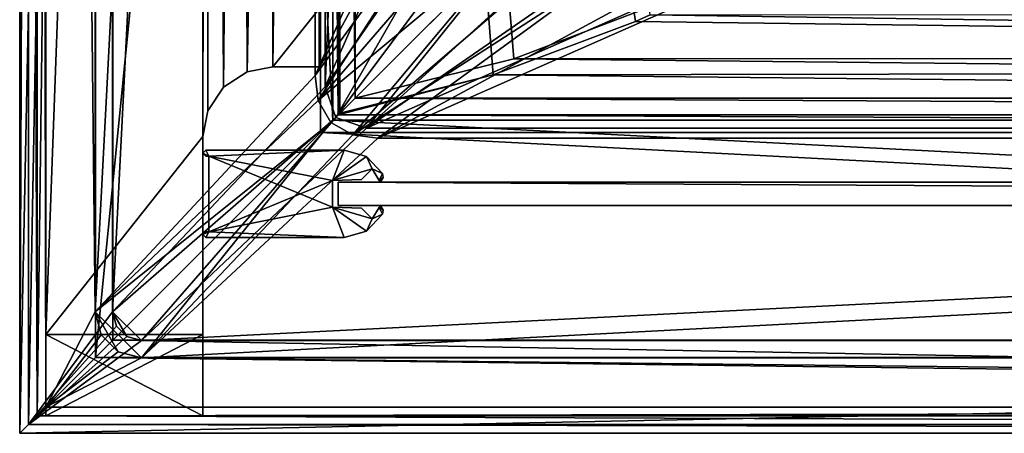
# Model space of a CAD drawing. Header units: metres. Extents: x 0 to 808, y -804 to 0.
# Tile 1 of 109: x 0 to 169, y -804 to -733. Entities that reach past the tile are written whole.
import ezdxf

# ---------------------------------------------------------------- set-up
doc = ezdxf.new("R2010")
doc.units = ezdxf.units.M

msp = doc.modelspace()

# ---------------------------------------------------------------- linework, layer by layer
at = {"layer": 'top'}
for points in [[(4.506955, -787.00769, 163.059998), (4.506955, -787.00769, 176.059998), (4.506955, -17.007448, 163.059998)], [(4.506955, -787.00769, 176.059998), (4.506955, -787.00769, 2050.060059), (4.506955, -17.007448, 163.059998)], [(4.506955, -17.007448, 163.059998), (4.506955, -787.00769, 2050.060059), (4.506955, -787.00769, 2063.060059)], [(4.506955, -17.007448, 2063.060059), (4.506955, -17.007448, 2050.060059), (4.506955, -787.00769, 2063.060059)], [(4.506955, -17.007448, 2050.060059), (4.506955, -17.007448, 176.059998), (4.506955, -787.00769, 2063.060059)], [(4.506955, -787.00769, 2063.060059), (4.506955, -17.007448, 176.059998), (4.506955, -17.007448, 163.059998)], [(4.506955, -17.007448, 2063.060059), (4.506955, -787.00769, 2063.060059), (31.506954, -50.007328, 2063.060059)], [(31.506954, -50.007328, 163.059998), (4.506955, -787.00769, 163.059998), (4.506955, -17.007448, 163.059998)], [(31.506954, -50.007328, 2063.060059), (4.506955, -787.00769, 2063.060059), (31.506992, -753.007813, 2063.060059)], [(31.506992, -753.007813, 163.059998), (4.506955, -787.00769, 163.059998), (31.506954, -50.007328, 163.059998)], [(32.846722, -55.007362, 2063.060059), (31.506954, -50.007328, 2063.060059), (31.506992, -753.007813, 2063.060059)], [(32.3498, -748.590454, 163.059998), (31.506954, -50.007328, 163.059998), (35.021755, -744.522583, 163.059998)], [(31.506954, -50.007328, 163.059998), (32.846722, -55.007362, 163.059998), (35.021755, -744.522583, 163.059998)], [(32.3498, -748.590454, 163.059998), (31.506992, -753.007813, 163.059998), (31.506954, -50.007328, 163.059998)], [(32.846722, -55.007362, 2063.060059), (31.506992, -753.007813, 2063.060059), (32.3498, -748.590454, 2063.060059)], [(35.021755, -744.522583, 2063.060059), (32.846722, -55.007362, 2063.060059), (32.3498, -748.590454, 2063.060059)], [(36.507027, -58.667622, 2063.060059), (32.846722, -55.007362, 2063.060059), (35.021755, -744.522583, 2063.060059)], [(35.021755, -744.522583, 163.059998), (32.846722, -55.007362, 163.059998), (36.507027, -58.667622, 163.059998)], [(39.089615, -741.850464, 2063.060059), (36.507027, -58.667622, 2063.060059), (35.021755, -744.522583, 2063.060059)], [(35.021755, -744.522583, 163.059998), (36.507027, -58.667622, 163.059998), (41.507076, -60.007328, 163.059998)], [(41.507076, -60.007328, 2063.060059), (36.507027, -58.667622, 2063.060059), (39.089615, -741.850464, 2063.060059)], [(39.089615, -741.850464, 163.059998), (35.021755, -744.522583, 163.059998), (41.507076, -60.007328, 163.059998)], [(43.506992, -741.007813, 2063.060059), (41.507076, -60.007328, 2063.060059), (39.089615, -741.850464, 2063.060059)], [(39.089615, -741.850464, 163.059998), (41.507076, -60.007328, 163.059998), (51.506351, -78.007446, 163.059998)], [(43.506992, -741.007813, 2063.060059), (51.506954, -88.189926, 2063.060059), (41.507076, -60.007328, 2063.060059)], [(43.506992, -741.007813, 163.059998), (39.089615, -741.850464, 163.059998), (51.506351, -78.007446, 163.059998)], [(43.506992, -741.007813, 163.059998), (51.506351, -78.007446, 163.059998), (51.506351, -731.007813, 163.059998)], [(51.507023, -731.007813, 2063.060059), (51.506954, -88.189926, 2063.060059), (43.506992, -741.007813, 2063.060059)], [(51.507023, -741.007813, 2063.060059), (51.507023, -731.007813, 2063.060059), (43.506992, -741.007813, 2063.060059)], [(51.507023, -741.007813, 163.059998), (43.506992, -741.007813, 163.059998), (51.506351, -731.007813, 163.059998)], [(51.506351, -731.007813, 163.059998), (51.506351, -731.007813, 212.134567), (51.507023, -741.007813, 163.059998)], [(51.506351, -731.007813, 212.134567), (51.507023, -731.007813, 216.834717), (51.507023, -741.007813, 163.059998)], [(51.507023, -741.007813, 163.059998), (51.507023, -731.007813, 216.834717), (51.507023, -741.007813, 2063.060059)], [(51.507023, -731.007813, 216.834717), (51.507023, -731.007813, 2045.060059), (51.507023, -741.007813, 2063.060059)], [(51.507023, -741.007813, 2063.060059), (51.507023, -731.007813, 2045.060059), (51.507023, -731.007813, 2063.060059)], [(39.089615, -741.850464, 163.059998), (43.506992, -741.007813, 163.059998), (39.089615, -741.850464, 2063.060059)], [(43.506992, -741.007813, 163.059998), (43.506992, -741.007813, 2063.060059), (39.089615, -741.850464, 2063.060059)], [(51.507023, -741.007813, 2063.060059), (43.506992, -741.007813, 2063.060059), (51.507023, -741.007813, 163.059998)], [(43.506992, -741.007813, 2063.060059), (43.506992, -741.007813, 163.059998), (51.507023, -741.007813, 163.059998)], [(35.021755, -744.522583, 163.059998), (39.089615, -741.850464, 163.059998), (35.021755, -744.522583, 2063.060059)], [(39.089615, -741.850464, 163.059998), (39.089615, -741.850464, 2063.060059), (35.021755, -744.522583, 2063.060059)], [(32.3498, -748.590454, 163.059998), (35.021755, -744.522583, 163.059998), (32.3498, -748.590454, 2063.060059)], [(35.021755, -744.522583, 163.059998), (35.021755, -744.522583, 2063.060059), (32.3498, -748.590454, 2063.060059)], [(31.506992, -753.007813, 163.059998), (32.3498, -748.590454, 163.059998), (31.506992, -753.007813, 2063.060059)], [(32.3498, -748.590454, 163.059998), (32.3498, -748.590454, 2063.060059), (31.506992, -753.007813, 2063.060059)], [(31.506992, -753.007813, 2063.060059), (4.506955, -787.00769, 2063.060059), (31.506992, -787.00769, 2063.060059)], [(31.506992, -753.007813, 163.059998), (31.506992, -787.00769, 163.059998), (4.506955, -787.00769, 163.059998)], [(31.506992, -787.00769, 2063.060059), (31.506992, -787.00769, 2050.060059), (31.506992, -753.007813, 2063.060059)], [(31.506992, -787.00769, 2050.060059), (31.506992, -787.00769, 176.059998), (31.506992, -753.007813, 2063.060059)], [(31.506992, -753.007813, 2063.060059), (31.506992, -787.00769, 176.059998), (31.506992, -753.007813, 163.059998)], [(31.506992, -787.00769, 176.059998), (31.506992, -787.00769, 163.059998), (31.506992, -753.007813, 163.059998)], [(31.506992, -787.00769, 176.059998), (4.506955, -787.00769, 176.059998), (31.506992, -787.00769, 163.059998)], [(4.506955, -787.00769, 176.059998), (4.506955, -787.00769, 163.059998), (31.506992, -787.00769, 163.059998)], [(4.506955, -787.00769, 176.059998), (31.506992, -787.00769, 176.059998), (4.506955, -801.00769, 176.059998)], [(31.506992, -787.00769, 176.059998), (31.506992, -801.00769, 176.059998), (4.506955, -801.00769, 176.059998)], [(4.506955, -801.00769, 176.059998), (4.506955, -801.00769, 2050.060059), (4.506955, -787.00769, 176.059998)], [(4.506955, -801.00769, 2050.060059), (4.506955, -787.00769, 2050.060059), (4.506955, -787.00769, 176.059998)], [(31.506992, -787.00769, 2050.060059), (4.506955, -787.00769, 2050.060059), (31.506992, -801.00769, 2050.060059)], [(4.506955, -787.00769, 2050.060059), (4.506955, -801.00769, 2050.060059), (31.506992, -801.00769, 2050.060059)], [(4.506955, -787.00769, 2063.060059), (4.506955, -787.00769, 2050.060059), (31.506992, -787.00769, 2063.060059)], [(4.506955, -787.00769, 2050.060059), (31.506992, -787.00769, 2050.060059), (31.506992, -787.00769, 2063.060059)], [(31.506992, -801.00769, 2050.060059), (31.506992, -801.00769, 176.059998), (31.506992, -787.00769, 2050.060059)], [(31.506992, -801.00769, 176.059998), (31.506992, -787.00769, 176.059998), (31.506992, -787.00769, 2050.060059)], [(4.506955, -801.00769, 176.059998), (31.506992, -801.00769, 176.059998), (4.506955, -801.00769, 2050.060059)], [(31.506992, -801.00769, 176.059998), (31.506992, -801.00769, 2050.060059), (4.506955, -801.00769, 2050.060059)]]:
    msp.add_3dface(points, dxfattribs=at)
at = {"layer": 'top01'}
for points in [[(54.761501, -760.853027, 164.559738), (54.761501, -764.853027, 164.559738), (54.761501, -760.853027, 2061.559814)], [(54.761501, -764.853027, 164.559738), (54.761501, -764.853027, 2061.559814), (54.761501, -760.853027, 2061.559814)], [(54.761501, -764.853027, 164.559738), (54.761501, -760.853027, 164.559738), (747.761475, -764.853027, 164.559738)], [(54.761501, -760.853027, 164.559738), (747.761475, -760.853027, 164.559738), (747.761475, -764.853027, 164.559738)], [(747.761475, -760.853027, 2061.559814), (54.761501, -760.853027, 2061.559814), (747.761475, -764.853027, 2061.559814)], [(54.761501, -760.853027, 2061.559814), (54.761501, -764.853027, 2061.559814), (747.761475, -764.853027, 2061.559814)], [(747.761475, -760.853027, 2061.559814), (747.761475, -760.853027, 164.559738), (54.761501, -760.853027, 2061.559814)], [(747.761475, -760.853027, 164.559738), (54.761501, -760.853027, 164.559738), (54.761501, -760.853027, 2061.559814)], [(54.761501, -764.853027, 2061.559814), (54.761501, -764.853027, 164.559738), (747.761475, -764.853027, 2061.559814)], [(54.761501, -764.853027, 164.559738), (747.761475, -764.853027, 164.559738), (747.761475, -764.853027, 2061.559814)]]:
    msp.add_3dface(points, dxfattribs=at)
at = {"layer": 'top01234'}
for points in [[(31.506992, -755.853027, 163.059647), (32.00502, -755.353027, 163.059692), (32.50502, -756.353027, 163.059692)], [(31.506992, -755.853027, 2063.05957), (32.00502, -755.353027, 2063.059814), (31.506992, -755.853027, 163.059647)], [(32.00502, -755.353027, 2063.059814), (32.00502, -755.353027, 163.059692), (31.506992, -755.853027, 163.059647)], [(32.00502, -755.353027, 2063.059814), (31.506992, -755.853027, 2063.05957), (32.50502, -756.353027, 2063.059814)], [(32.50502, -756.353027, 163.059692), (32.00502, -756.353027, 163.059692), (31.506992, -755.853027, 163.059647)], [(32.00502, -756.353027, 2063.059814), (31.506992, -755.853027, 2063.05957), (32.00502, -756.353027, 163.059692)], [(31.506992, -755.853027, 2063.05957), (31.506992, -755.853027, 163.059647), (32.00502, -756.353027, 163.059692)], [(32.50502, -756.353027, 2063.059814), (31.506992, -755.853027, 2063.05957), (32.00502, -756.353027, 2063.059814)], [(32.00502, -755.353027, 163.059692), (55.750977, -755.353027, 163.059692), (32.50502, -756.353027, 163.059692)], [(32.00502, -755.353027, 163.059692), (32.00502, -755.353027, 2063.059814), (55.750977, -755.353027, 163.059692)], [(32.00502, -755.353027, 2063.059814), (55.750977, -755.353027, 2063.059814), (55.750977, -755.353027, 163.059692)], [(55.750977, -755.353027, 2063.059814), (32.00502, -755.353027, 2063.059814), (32.50502, -756.353027, 2063.059814)], [(32.50502, -756.353027, 2063.059814), (32.00502, -756.353027, 2063.059814), (32.50502, -756.353027, 163.059692)], [(32.00502, -756.353027, 2063.059814), (32.00502, -756.353027, 163.059692), (32.50502, -756.353027, 163.059692)], [(32.50502, -756.353027, 163.059692), (55.750977, -755.353027, 163.059692), (53.761505, -760.559875, 163.059692)], [(55.750977, -755.353027, 2063.059814), (32.50502, -756.353027, 2063.059814), (53.761505, -760.559875, 2063.059814)], [(53.761505, -760.559875, 163.059692), (53.761505, -765.146179, 163.059692), (32.50502, -756.353027, 163.059692)], [(53.761505, -765.146179, 163.059692), (32.50502, -769.353027, 163.059692), (32.50502, -756.353027, 163.059692)], [(32.50502, -769.353027, 2063.059814), (32.50502, -756.353027, 2063.059814), (32.50502, -769.353027, 163.059692)], [(32.50502, -756.353027, 2063.059814), (32.50502, -756.353027, 163.059692), (32.50502, -769.353027, 163.059692)], [(32.50502, -756.353027, 2063.059814), (32.50502, -769.353027, 2063.059814), (53.761505, -760.559875, 2063.059814)], [(55.750977, -755.353027, 163.059692), (59.627571, -756.43689, 163.059692), (53.761505, -760.559875, 163.059692)], [(53.761505, -760.559875, 2063.059814), (59.627571, -756.43689, 2063.059814), (55.750977, -755.353027, 2063.059814)], [(53.761505, -760.559875, 163.059692), (59.627571, -756.43689, 163.059692), (60.612629, -758.538757, 163.059692)], [(60.612629, -758.538757, 2063.059814), (59.627571, -756.43689, 2063.059814), (53.761505, -760.559875, 2063.059814)], [(55.750977, -755.353027, 2063.059814), (59.627571, -756.43689, 2063.059814), (55.750977, -755.353027, 163.059692)], [(59.627571, -756.43689, 2063.059814), (59.627571, -756.43689, 163.059692), (55.750977, -755.353027, 163.059692)], [(59.627571, -756.43689, 163.059692), (62.390259, -759.364441, 163.059692), (60.612629, -758.538757, 163.059692)], [(59.627571, -756.43689, 2063.059814), (62.390259, -759.364441, 2063.059814), (59.627571, -756.43689, 163.059692)], [(62.390259, -759.364441, 2063.059814), (62.390259, -759.364441, 163.059692), (59.627571, -756.43689, 163.059692)], [(59.627571, -756.43689, 2063.059814), (60.612629, -758.538757, 2063.059814), (62.390259, -759.364441, 2063.059814)], [(60.612629, -758.538757, 163.059692), (58.766289, -760.385132, 163.059692), (53.761505, -760.559875, 163.059692)], [(58.766289, -760.385132, 2063.059814), (60.612629, -758.538757, 2063.059814), (53.761505, -760.559875, 2063.059814)], [(60.612629, -758.538757, 163.059692), (60.612629, -758.538757, 2063.059814), (58.766289, -760.385132, 163.059692)], [(60.612629, -758.538757, 2063.059814), (58.766289, -760.385132, 2063.059814), (58.766289, -760.385132, 163.059692)], [(60.612629, -758.538757, 163.059692), (62.390259, -759.364441, 163.059692), (61.819656, -760.524658, 163.059692)], [(61.819656, -760.524658, 2063.059814), (60.612629, -758.538757, 2063.059814), (61.819656, -760.524658, 163.059692)], [(60.612629, -758.538757, 2063.059814), (60.612629, -758.538757, 163.059692), (61.819656, -760.524658, 163.059692)], [(60.612629, -758.538757, 2063.059814), (61.819656, -760.524658, 2063.059814), (62.390259, -759.364441, 2063.059814)], [(62.390259, -759.364441, 163.059692), (62.483025, -760.032776, 163.059692), (61.819656, -760.524658, 163.059692)], [(62.390259, -759.364441, 2063.059814), (61.819656, -760.524658, 2063.059814), (62.483025, -760.032776, 2063.059814)], [(62.390259, -759.364441, 2063.059814), (62.483025, -760.032776, 2063.059814), (62.390259, -759.364441, 163.059692)], [(62.483025, -760.032776, 2063.059814), (62.483025, -760.032776, 163.059692), (62.390259, -759.364441, 163.059692)], [(53.761505, -760.559875, 2063.059814), (32.50502, -769.353027, 2063.059814), (53.761505, -765.146179, 2063.059814)], [(58.766289, -760.385132, 163.059692), (58.766289, -760.385132, 2063.059814), (53.761505, -760.559875, 163.059692)], [(58.766289, -760.385132, 2063.059814), (53.761505, -760.559875, 2063.059814), (53.761505, -760.559875, 163.059692)], [(53.761505, -760.559875, 163.059692), (53.761505, -760.559875, 2063.059814), (53.761505, -765.146179, 163.059692)], [(53.761505, -760.559875, 2063.059814), (53.761505, -765.146179, 2063.059814), (53.761505, -765.146179, 163.059692)], [(61.819656, -760.524658, 163.059692), (62.483025, -760.032776, 163.059692), (62.131714, -760.608887, 163.059692)], [(61.819656, -760.524658, 2063.059814), (62.131714, -760.608887, 2063.059814), (62.483025, -760.032776, 2063.059814)], [(62.131714, -760.608887, 163.059692), (61.954323, -760.645874, 163.059692), (61.819656, -760.524658, 163.059692)], [(61.954323, -760.645874, 2063.059814), (61.819656, -760.524658, 2063.059814), (61.954323, -760.645874, 163.059692)], [(61.819656, -760.524658, 2063.059814), (61.819656, -760.524658, 163.059692), (61.954323, -760.645874, 163.059692)], [(61.819656, -760.524658, 2063.059814), (61.954323, -760.645874, 2063.059814), (62.131714, -760.608887, 2063.059814)], [(62.131714, -760.608887, 2063.059814), (61.954323, -760.645874, 2063.059814), (62.131714, -760.608887, 163.059692)], [(61.954323, -760.645874, 2063.059814), (61.954323, -760.645874, 163.059692), (62.131714, -760.608887, 163.059692)], [(62.483025, -760.032776, 2063.059814), (62.131714, -760.608887, 2063.059814), (62.483025, -760.032776, 163.059692)], [(62.131714, -760.608887, 2063.059814), (62.131714, -760.608887, 163.059692), (62.483025, -760.032776, 163.059692)], [(53.761505, -765.146179, 163.059692), (55.750977, -770.353027, 163.059692), (32.50502, -769.353027, 163.059692)], [(32.50502, -769.353027, 2063.059814), (55.750977, -770.353027, 2063.059814), (53.761505, -765.146179, 2063.059814)], [(58.766293, -765.320923, 163.059692), (60.612629, -767.167297, 163.059692), (53.761505, -765.146179, 163.059692)], [(60.612629, -767.167297, 163.059692), (59.627617, -769.269104, 163.059692), (53.761505, -765.146179, 163.059692)], [(53.761505, -765.146179, 163.059692), (59.627617, -769.269104, 163.059692), (55.750977, -770.353027, 163.059692)], [(53.761505, -765.146179, 2063.059814), (58.766293, -765.320923, 2063.059814), (53.761505, -765.146179, 163.059692)], [(58.766293, -765.320923, 2063.059814), (58.766293, -765.320923, 163.059692), (53.761505, -765.146179, 163.059692)], [(53.761505, -765.146179, 2063.059814), (55.750977, -770.353027, 2063.059814), (59.627617, -769.269104, 2063.059814)], [(53.761505, -765.146179, 2063.059814), (59.627617, -769.269104, 2063.059814), (60.612629, -767.167297, 2063.059814)], [(60.612629, -767.167297, 2063.059814), (58.766293, -765.320923, 2063.059814), (53.761505, -765.146179, 2063.059814)], [(58.766293, -765.320923, 2063.059814), (60.612629, -767.167297, 2063.059814), (58.766293, -765.320923, 163.059692)], [(60.612629, -767.167297, 2063.059814), (60.612629, -767.167297, 163.059692), (58.766293, -765.320923, 163.059692)], [(59.627617, -769.269104, 163.059692), (60.612629, -767.167297, 163.059692), (62.390259, -766.341553, 163.059692)], [(62.390259, -766.341553, 2063.059814), (59.627617, -769.269104, 2063.059814), (62.390259, -766.341553, 163.059692)], [(59.627617, -769.269104, 2063.059814), (59.627617, -769.269104, 163.059692), (62.390259, -766.341553, 163.059692)], [(59.627617, -769.269104, 2063.059814), (62.390259, -766.341553, 2063.059814), (60.612629, -767.167297, 2063.059814)], [(60.612629, -767.167297, 163.059692), (61.819656, -765.181396, 163.059692), (62.390259, -766.341553, 163.059692)], [(60.612629, -767.167297, 2063.059814), (61.819656, -765.181396, 2063.059814), (60.612629, -767.167297, 163.059692)], [(61.819656, -765.181396, 2063.059814), (61.819656, -765.181396, 163.059692), (60.612629, -767.167297, 163.059692)], [(60.612629, -767.167297, 2063.059814), (62.390259, -766.341553, 2063.059814), (61.819656, -765.181396, 2063.059814)], [(61.819656, -765.181396, 163.059692), (61.954323, -765.060181, 163.059692), (62.131714, -765.097168, 163.059692)], [(61.819656, -765.181396, 2063.059814), (61.954323, -765.060181, 2063.059814), (61.819656, -765.181396, 163.059692)], [(61.954323, -765.060181, 2063.059814), (61.954323, -765.060181, 163.059692), (61.819656, -765.181396, 163.059692)], [(62.131714, -765.097168, 2063.059814), (61.954323, -765.060181, 2063.059814), (61.819656, -765.181396, 2063.059814)], [(61.819656, -765.181396, 163.059692), (62.131714, -765.097168, 163.059692), (62.483017, -765.673218, 163.059692)], [(61.819656, -765.181396, 2063.059814), (62.483017, -765.673218, 2063.059814), (62.131714, -765.097168, 2063.059814)], [(62.390259, -766.341553, 163.059692), (61.819656, -765.181396, 163.059692), (62.483017, -765.673218, 163.059692)], [(62.390259, -766.341553, 2063.059814), (62.483017, -765.673218, 2063.059814), (61.819656, -765.181396, 2063.059814)], [(61.954323, -765.060181, 2063.059814), (62.131714, -765.097168, 2063.059814), (61.954323, -765.060181, 163.059692)], [(62.131714, -765.097168, 2063.059814), (62.131714, -765.097168, 163.059692), (61.954323, -765.060181, 163.059692)], [(62.131714, -765.097168, 2063.059814), (62.483017, -765.673218, 2063.059814), (62.131714, -765.097168, 163.059692)], [(62.483017, -765.673218, 2063.059814), (62.483017, -765.673218, 163.059692), (62.131714, -765.097168, 163.059692)], [(62.483017, -765.673218, 2063.059814), (62.390259, -766.341553, 2063.059814), (62.483017, -765.673218, 163.059692)], [(62.390259, -766.341553, 2063.059814), (62.390259, -766.341553, 163.059692), (62.483017, -765.673218, 163.059692)], [(32.50502, -769.353027, 163.059692), (32.00502, -770.353027, 163.059692), (31.506992, -769.853027, 163.059692)], [(31.506992, -769.853027, 163.059692), (32.00502, -769.353027, 163.059692), (32.50502, -769.353027, 163.059692)], [(31.506992, -769.853027, 2063.059814), (32.00502, -769.353027, 2063.059814), (31.506992, -769.853027, 163.059692)], [(32.00502, -769.353027, 2063.059814), (32.00502, -769.353027, 163.059692), (31.506992, -769.853027, 163.059692)], [(32.00502, -769.353027, 2063.059814), (31.506992, -769.853027, 2063.059814), (32.50502, -769.353027, 2063.059814)], [(31.506992, -769.853027, 2063.059814), (32.00502, -770.353027, 2063.059814), (32.50502, -769.353027, 2063.059814)], [(32.00502, -770.353027, 2063.059814), (31.506992, -769.853027, 2063.059814), (32.00502, -770.353027, 163.059692)], [(31.506992, -769.853027, 2063.059814), (31.506992, -769.853027, 163.059692), (32.00502, -770.353027, 163.059692)], [(55.750977, -770.353027, 163.059692), (32.00502, -770.353027, 163.059692), (32.50502, -769.353027, 163.059692)], [(32.00502, -769.353027, 163.059692), (32.00502, -769.353027, 2063.059814), (32.50502, -769.353027, 163.059692)], [(32.00502, -769.353027, 2063.059814), (32.50502, -769.353027, 2063.059814), (32.50502, -769.353027, 163.059692)], [(32.50502, -769.353027, 2063.059814), (32.00502, -770.353027, 2063.059814), (55.750977, -770.353027, 2063.059814)], [(59.627617, -769.269104, 2063.059814), (55.750977, -770.353027, 2063.059814), (59.627617, -769.269104, 163.059692)], [(55.750977, -770.353027, 2063.059814), (55.750977, -770.353027, 163.059692), (59.627617, -769.269104, 163.059692)], [(55.750977, -770.353027, 2063.059814), (32.00502, -770.353027, 2063.059814), (55.750977, -770.353027, 163.059692)], [(32.00502, -770.353027, 2063.059814), (32.00502, -770.353027, 163.059692), (55.750977, -770.353027, 163.059692)]]:
    msp.add_3dface(points, dxfattribs=at)
at = {"layer": 'top0123458'}
for points in [[(0, 0), (0, -804.032654), (1.527202, -1.527202, 175)], [(3.000114, -3.000114), (3.000114, -801.032532), (0, 0)], [(0, 0), (3.000114, -801.032532), (0, -804.032654)], [(0, -804.032654), (1.527202, -802.505432, 175), (1.527202, -1.527202, 175)], [(1.527202, -802.505432, 175), (15.961353, -20.921553, 175), (1.527202, -1.527202, 175)], [(3.000114, -801.032532), (3.000114, -3.000114), (4.501135, -799.531494, 172)], [(3.000114, -3.000114), (4.501135, -4.501135, 172), (4.501135, -799.531494, 172)], [(4.501135, -799.531494, 172), (4.501135, -4.501135, 172), (12.961353, -783.110718, 172)], [(12.961353, -783.110718, 172), (4.501135, -4.501135, 172), (12.961353, -20.921553, 172)], [(15.961353, -783.110718, 175), (15.961353, -20.921553, 175), (1.527202, -802.505432, 175)], [(12.961353, -20.921553, 172), (12.961353, -20.921553, 160.059708), (12.961353, -783.110718, 172)], [(12.961353, -20.921553, 160.059708), (12.961353, -783.110718, 160.059708), (12.961353, -783.110718, 172)], [(12.961353, -20.921553, 160.059708), (50.772301, -61.568661, 160.059708), (12.961353, -783.110718, 160.059708)], [(15.961353, -20.921553, 163.059708), (15.961353, -783.110718, 163.059708), (52.504349, -59.607704, 163.059708)], [(15.961353, -20.921553, 163.059708), (15.961353, -20.921553, 175), (15.961353, -783.110718, 163.059708)], [(15.961353, -20.921553, 175), (15.961353, -783.110718, 175), (15.961353, -783.110718, 163.059708)], [(15.961353, -783.110718, 163.059708), (52.50436, -744.425171, 163.059708), (52.504349, -59.607704, 163.059708)], [(52.504349, -59.607704, 163.059708), (52.50436, -744.425171, 163.059708), (78.139015, -117.652733, 118.659142)], [(50.772301, -61.568661, 160.059708), (50.772301, -742.464233, 160.059708), (12.961353, -783.110718, 160.059708)], [(50.772301, -742.464233, 160.059708), (50.772301, -61.568661, 160.059708), (76.38961, -684.458496, 115.689217)], [(52.50436, -744.425171, 163.059708), (78.139023, -686.380127, 118.659142), (78.139015, -117.652733, 118.659142)], [(50.772301, -742.464233, 160.059708), (76.38961, -684.458496, 115.689217), (77.016495, -694.101624, 115.678276)], [(78.139023, -686.380127, 118.659142), (52.50436, -744.425171, 163.059708), (80.728645, -703.723511, 118.613937)], [(50.772301, -742.464233, 160.059708), (77.016495, -694.101624, 115.678276), (79.225815, -703.500916, 115.639709)], [(51.331306, -746.790466, 160.059708), (50.772301, -742.464233, 160.059708), (79.225815, -703.500916, 115.639709)], [(51.331306, -746.790466, 160.059708), (79.225815, -703.500916, 115.639709), (82.533554, -710.557373, 115.581978)], [(52.50436, -744.425171, 163.059708), (54.318092, -749.714783, 163.059708), (80.728645, -703.723511, 118.613937)], [(54.318092, -749.714783, 163.059708), (83.7696, -710.206665, 118.56086), (80.728645, -703.723511, 118.613937)], [(87.38414, -716.649719, 115.497307), (51.331306, -746.790466, 160.059708), (82.533554, -710.557373, 115.581978)], [(88.227257, -715.804138, 118.483047), (83.7696, -710.206665, 118.56086), (54.318092, -749.714783, 163.059708)], [(59.607479, -751.52832, 163.059708), (88.227257, -715.804138, 118.483047), (54.318092, -749.714783, 163.059708)], [(59.607479, -751.52832, 163.059708), (94.011627, -720.160156, 118.38208), (88.227257, -715.804138, 118.483047)], [(53.484314, -750.548401, 160.059708), (51.331306, -746.790466, 160.059708), (87.38414, -716.649719, 115.497307)], [(57.242401, -752.701477, 160.059708), (53.484314, -750.548401, 160.059708), (87.38414, -716.649719, 115.497307)], [(87.38414, -716.649719, 115.497307), (93.678375, -721.387634, 115.387444), (57.242401, -752.701477, 160.059708)], [(100.642296, -723.08374, 118.266342), (94.011627, -720.160156, 118.38208), (59.607479, -751.52832, 163.059708)], [(682.522278, -719.802856, 108.109589), (118.575203, -725.486145, 117.953323), (744.686096, -751.52832, 163.059708)], [(93.678375, -721.387634, 115.387444), (100.893181, -724.566772, 115.261505), (57.242401, -752.701477, 160.059708)], [(120.582596, -727.197693, 114.917824), (680.857727, -721.551392, 105.138191), (742.989197, -753.260376, 160.059708)], [(118.575203, -725.486145, 117.953323), (100.642296, -723.08374, 118.266342), (59.607479, -751.52832, 163.059708)], [(57.242401, -752.701477, 160.059708), (100.893181, -724.566772, 115.261505), (61.568432, -753.260376, 160.059708)], [(118.575203, -725.486145, 117.953323), (59.607479, -751.52832, 163.059708), (744.686096, -751.52832, 163.059708)], [(100.893181, -724.566772, 115.261505), (110.62793, -726.674744, 115.091583), (61.568432, -753.260376, 160.059708)], [(61.568432, -753.260376, 160.059708), (110.62793, -726.674744, 115.091583), (120.582596, -727.197693, 114.917824)], [(61.568432, -753.260376, 160.059708), (120.582596, -727.197693, 114.917824), (742.989197, -753.260376, 160.059708)], [(12.961353, -783.110718, 160.059708), (50.772301, -742.464233, 160.059708), (51.331306, -746.790466, 160.059708)], [(54.318092, -749.714783, 163.059708), (52.50436, -744.425171, 163.059708), (15.961353, -783.110718, 163.059708)], [(51.331306, -746.790466, 160.059708), (53.484314, -750.548401, 160.059708), (12.961353, -783.110718, 160.059708)], [(15.961353, -783.110718, 163.059708), (20.921553, -788.070923, 163.059708), (54.318092, -749.714783, 163.059708)], [(20.921553, -788.070923, 163.059708), (59.607479, -751.52832, 163.059708), (54.318092, -749.714783, 163.059708)], [(12.961353, -783.110718, 160.059708), (53.484314, -750.548401, 160.059708), (20.921553, -791.071289, 160.059708)], [(20.921553, -791.071289, 160.059708), (53.484314, -750.548401, 160.059708), (57.242401, -752.701477, 160.059708)], [(59.607479, -751.52832, 163.059708), (20.921553, -788.070923, 163.059708), (744.686096, -751.52832, 163.059708)], [(20.921553, -788.070923, 163.059708), (783.110596, -788.071289, 163.059708), (744.686096, -751.52832, 163.059708)], [(20.921553, -791.071289, 160.059708), (57.242401, -752.701477, 160.059708), (61.568432, -753.260376, 160.059708)], [(783.110596, -791.071289, 160.059708), (20.921553, -791.071289, 160.059708), (742.989197, -753.260376, 160.059708)], [(742.989197, -753.260376, 160.059708), (20.921553, -791.071289, 160.059708), (61.568432, -753.260376, 160.059708)], [(16.625895, -785.59082, 175), (15.961353, -783.110718, 175), (1.527202, -802.505432, 175)], [(14.027818, -787.09082, 172), (4.501135, -799.531494, 172), (12.961353, -783.110718, 172)], [(12.961353, -783.110718, 160.059708), (14.027818, -787.09082, 160.059708), (12.961353, -783.110718, 172)], [(14.027818, -787.09082, 160.059708), (14.027818, -787.09082, 172), (12.961353, -783.110718, 172)], [(16.941454, -790.004456, 160.059708), (12.961353, -783.110718, 160.059708), (20.921553, -791.071289, 160.059708)], [(16.941454, -790.004456, 160.059708), (14.027818, -787.09082, 160.059708), (12.961353, -783.110718, 160.059708)], [(16.625895, -785.59082, 163.059708), (18.441454, -787.406372, 163.059708), (15.961353, -783.110718, 163.059708)], [(18.441454, -787.406372, 163.059708), (20.921553, -788.070923, 163.059708), (15.961353, -783.110718, 163.059708)], [(15.961353, -783.110718, 163.059708), (15.961353, -783.110718, 175), (16.625895, -785.59082, 163.059708)], [(15.961353, -783.110718, 175), (16.625895, -785.59082, 175), (16.625895, -785.59082, 163.059708)], [(1.527202, -802.505432, 175), (18.441454, -787.406372, 175), (16.625895, -785.59082, 175)], [(16.625895, -785.59082, 163.059708), (16.625895, -785.59082, 175), (18.441454, -787.406372, 175)], [(18.441454, -787.406372, 175), (18.441454, -787.406372, 163.059708), (16.625895, -785.59082, 163.059708)], [(20.921553, -788.070923, 175), (18.441454, -787.406372, 175), (1.527202, -802.505432, 175)], [(802.504944, -802.505432, 175), (20.921553, -788.070923, 175), (1.527202, -802.505432, 175)], [(14.027818, -787.09082, 172), (16.941454, -790.004456, 172), (4.501135, -799.531494, 172)], [(14.027818, -787.09082, 160.059708), (16.941454, -790.004456, 160.059708), (14.027818, -787.09082, 172)], [(16.941454, -790.004456, 160.059708), (16.941454, -790.004456, 172), (14.027818, -787.09082, 172)], [(20.921553, -788.070923, 175), (20.921553, -788.070923, 163.059708), (18.441454, -787.406372, 175)], [(20.921553, -788.070923, 163.059708), (18.441454, -787.406372, 163.059708), (18.441454, -787.406372, 175)], [(783.110596, -788.071289, 175), (20.921553, -788.070923, 175), (802.504944, -802.505432, 175)], [(783.110596, -788.071289, 175), (783.110596, -788.071289, 163.059708), (20.921553, -788.070923, 175)], [(783.110596, -788.071289, 163.059708), (20.921553, -788.070923, 163.059708), (20.921553, -788.070923, 175)], [(16.941454, -790.004456, 172), (20.921553, -791.071289, 172), (4.501135, -799.531494, 172)], [(16.941454, -790.004456, 160.059708), (20.921553, -791.071289, 160.059708), (16.941454, -790.004456, 172)], [(20.921553, -791.071289, 160.059708), (20.921553, -791.071289, 172), (16.941454, -790.004456, 172)], [(4.501135, -799.531494, 172), (20.921553, -791.071289, 172), (799.531006, -799.531494, 172)], [(20.921553, -791.071289, 172), (783.110596, -791.071289, 172), (799.531006, -799.531494, 172)], [(20.921553, -791.071289, 172), (20.921553, -791.071289, 160.059708), (783.110596, -791.071289, 172)], [(20.921553, -791.071289, 160.059708), (783.110596, -791.071289, 160.059708), (783.110596, -791.071289, 172)], [(801.032043, -801.032532), (3.000114, -801.032532), (799.531006, -799.531494, 172)], [(3.000114, -801.032532), (4.501135, -799.531494, 172), (799.531006, -799.531494, 172)], [(3.000114, -801.032532), (804.032166, -804.032654), (0, -804.032654)], [(3.000114, -801.032532), (801.032043, -801.032532), (804.032166, -804.032654)], [(0, -804.032654), (804.032166, -804.032654), (1.527202, -802.505432, 175)], [(804.032166, -804.032654), (802.504944, -802.505432, 175), (1.527202, -802.505432, 175)]]:
    msp.add_3dface(points, dxfattribs=at)
at = {"layer": 'top0123459'}
for points in [[(16.016081, -16.016321, 2051), (0.01608, -804.016296, 2051), (0.01608, -0.016322, 2051)], [(3.01608, -3.016322, 2111.02002), (0.01608, -0.016322, 2111.02002), (0.01608, -804.016296, 2111.02002)], [(0.01608, -804.016296, 2051), (0.01608, -804.016296, 2111.02002), (0.01608, -0.016322, 2051)], [(0.01608, -804.016296, 2111.02002), (0.01608, -0.016322, 2111.02002), (0.01608, -0.016322, 2051)], [(3.01608, -801.016296, 2111.02002), (3.01608, -3.016322, 2111.02002), (0.01608, -804.016296, 2111.02002)], [(3.01608, -3.016322, 2053.855957), (3.01608, -801.016296, 2053.855957), (13.01608, -13.016322, 2053.855957)], [(3.01608, -3.016322, 2053.855957), (3.01608, -3.016322, 2111.02002), (3.01608, -801.016296, 2053.855957)], [(3.01608, -3.016322, 2111.02002), (3.01608, -801.016296, 2111.02002), (3.01608, -801.016296, 2053.855957)], [(13.01608, -13.016322, 2053.855957), (3.01608, -801.016296, 2053.855957), (13.01608, -791.016296, 2053.855957)], [(13.01608, -791.016296, 2065.280029), (51.7141, -402.016327, 2065.280029), (13.01608, -13.016322, 2065.280029)], [(13.01608, -13.016322, 2065.280029), (13.01608, -13.016322, 2053.855957), (13.01608, -791.016296, 2065.280029)], [(13.01608, -13.016322, 2053.855957), (13.01608, -791.016296, 2053.855957), (13.01608, -791.016296, 2065.280029)], [(16.016081, -16.016321, 2051), (16.016081, -788.016296, 2051), (0.01608, -804.016296, 2051)], [(16.016081, -16.016321, 2051), (16.016081, -16.016321, 2061.823975), (16.016081, -788.016296, 2051)], [(16.016081, -16.016321, 2061.823975), (16.016081, -788.016296, 2061.823975), (16.016081, -788.016296, 2051)], [(53.847206, -53.847446, 2061.823975), (53.847206, -750.185181, 2061.823975), (16.016081, -16.016321, 2061.823975)], [(16.016081, -16.016321, 2061.823975), (53.847206, -750.185181, 2061.823975), (16.016081, -788.016296, 2061.823975)], [(54.016079, -402.016327, 2062.424072), (53.847206, -750.185181, 2061.823975), (53.847206, -53.847446, 2061.823975)], [(51.7141, -752.318298, 2065.280029), (51.7141, -402.016327, 2065.280029), (13.01608, -791.016296, 2065.280029)], [(55.057472, -402.016327, 2077.158691), (51.7141, -402.016327, 2065.280029), (54.774864, -749.257507, 2076.154541)], [(54.774864, -749.257507, 2076.154541), (51.7141, -402.016327, 2065.280029), (51.7141, -752.318298, 2065.280029)], [(57.672642, -746.359741, 2075.415527), (53.847206, -750.185181, 2061.823975), (54.016079, -402.016327, 2062.424072)], [(57.672642, -402.016327, 2075.415527), (57.672642, -746.359741, 2075.415527), (54.016079, -402.016327, 2062.424072)], [(55.057472, -748.974915, 2077.158691), (55.057472, -402.016327, 2077.158691), (54.774864, -749.257507, 2076.154541)], [(55.057472, -748.974915, 2077.158691), (81.416351, -742.362793, 2094.729492), (55.057472, -402.016327, 2077.158691)], [(81.416351, -742.362793, 2094.729492), (105.854668, -733.223511, 2111.02002), (55.057472, -402.016327, 2077.158691)], [(55.057472, -402.016327, 2077.158691), (105.854668, -733.223511, 2111.02002), (108.399338, -732.077698, 2112.716309)], [(111.085007, -729.658264, 2111.02002), (84.93615, -739.612183, 2093.589355), (57.672642, -402.016327, 2075.415527)], [(57.672642, -402.016327, 2075.415527), (84.93615, -739.612183, 2093.589355), (57.672642, -746.359741, 2075.415527)], [(726.523193, -739.549377, 2093.723389), (84.93615, -739.612183, 2093.589355), (111.085007, -729.658264, 2111.02002)], [(111.362373, -729.531311, 2111.204834), (726.523193, -739.549377, 2093.723389), (111.085007, -729.658264, 2111.02002)], [(710.107361, -729.517639, 2111.224854), (726.523193, -739.549377, 2093.723389), (111.362373, -729.531311, 2111.204834)], [(108.399338, -732.077698, 2112.716309), (105.854668, -733.223511, 2111.02002), (727.559265, -741.27063, 2097.011963)], [(108.399338, -732.077698, 2112.716309), (727.559265, -741.27063, 2097.011963), (713.466736, -732.551208, 2112.022461)], [(105.854668, -733.223511, 2111.02002), (81.416351, -742.362793, 2094.729492), (727.559265, -741.27063, 2097.011963)], [(741.070984, -746.359741, 2075.415527), (57.672642, -746.359741, 2075.415527), (84.93615, -739.612183, 2093.589355)], [(726.523193, -739.549377, 2093.723389), (741.070984, -746.359741, 2075.415527), (84.93615, -739.612183, 2093.589355)], [(727.559265, -741.27063, 2097.011963), (81.416351, -742.362793, 2094.729492), (744.18219, -749.257507, 2076.154541)], [(81.416351, -742.362793, 2094.729492), (54.774864, -749.257507, 2076.154541), (744.18219, -749.257507, 2076.154541)], [(81.416351, -742.362793, 2094.729492), (55.057472, -748.974915, 2077.158691), (54.774864, -749.257507, 2076.154541)], [(750.016052, -750.016296, 2062.424072), (53.847206, -750.185181, 2061.823975), (57.672642, -746.359741, 2075.415527)], [(741.070984, -746.359741, 2075.415527), (750.016052, -750.016296, 2062.424072), (57.672642, -746.359741, 2075.415527)], [(51.7141, -752.318298, 2065.280029), (751.684326, -752.318298, 2065.280029), (54.774864, -749.257507, 2076.154541)], [(751.684326, -752.318298, 2065.280029), (744.18219, -749.257507, 2076.154541), (54.774864, -749.257507, 2076.154541)], [(53.847206, -750.185181, 2061.823975), (788.016052, -788.016296, 2061.823975), (16.016081, -788.016296, 2061.823975)], [(750.016052, -750.016296, 2062.424072), (750.404053, -750.185181, 2061.823975), (53.847206, -750.185181, 2061.823975)], [(53.847206, -750.185181, 2061.823975), (750.404053, -750.185181, 2061.823975), (788.016052, -788.016296, 2061.823975)], [(791.016052, -791.016296, 2065.280029), (51.7141, -752.318298, 2065.280029), (13.01608, -791.016296, 2065.280029)], [(751.684326, -752.318298, 2065.280029), (51.7141, -752.318298, 2065.280029), (791.016052, -791.016296, 2065.280029)], [(16.016081, -788.016296, 2051), (788.016052, -788.016296, 2051), (0.01608, -804.016296, 2051)], [(0.01608, -804.016296, 2051), (788.016052, -788.016296, 2051), (804.016052, -804.016296, 2051)], [(16.016081, -788.016296, 2051), (16.016081, -788.016296, 2061.823975), (788.016052, -788.016296, 2051)], [(16.016081, -788.016296, 2061.823975), (788.016052, -788.016296, 2061.823975), (788.016052, -788.016296, 2051)], [(3.01608, -801.016296, 2053.855957), (801.016052, -801.016296, 2053.855957), (13.01608, -791.016296, 2053.855957)], [(13.01608, -791.016296, 2053.855957), (801.016052, -801.016296, 2053.855957), (791.016052, -791.016296, 2053.855957)], [(13.01608, -791.016296, 2065.280029), (13.01608, -791.016296, 2053.855957), (791.016052, -791.016296, 2065.280029)], [(13.01608, -791.016296, 2053.855957), (791.016052, -791.016296, 2053.855957), (791.016052, -791.016296, 2065.280029)], [(0.01608, -804.016296, 2111.02002), (804.016052, -804.016296, 2111.02002), (3.01608, -801.016296, 2111.02002)], [(804.016052, -804.016296, 2111.02002), (801.016052, -801.016296, 2111.02002), (3.01608, -801.016296, 2111.02002)], [(3.01608, -801.016296, 2053.855957), (3.01608, -801.016296, 2111.02002), (801.016052, -801.016296, 2053.855957)], [(3.01608, -801.016296, 2111.02002), (801.016052, -801.016296, 2111.02002), (801.016052, -801.016296, 2053.855957)], [(804.016052, -804.016296, 2051), (804.016052, -804.016296, 2111.02002), (0.01608, -804.016296, 2051)], [(804.016052, -804.016296, 2111.02002), (0.01608, -804.016296, 2111.02002), (0.01608, -804.016296, 2051)]]:
    msp.add_3dface(points, dxfattribs=at)

doc.saveas('drawing.dxf')
